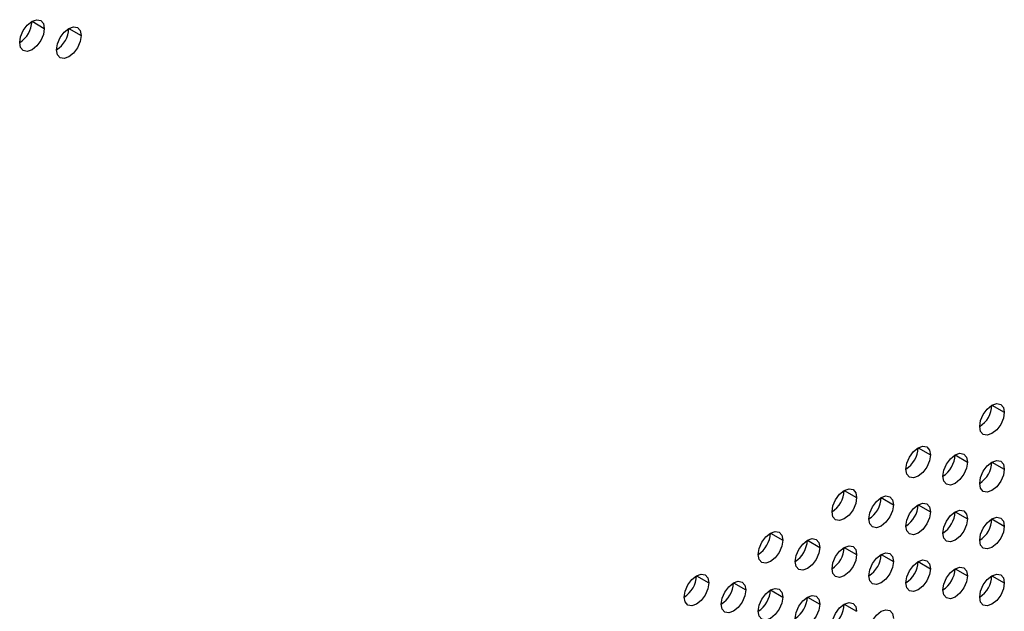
# Model space of a CAD drawing. Header units: millimetres. Extents: x 0 to 1118, y 0 to 864.
# Tile 194 of 256: x 947.43 to 954.5, y 680.67 to 684.92. Entities that reach past the tile are written whole.
import ezdxf

# ---------------------------------------------------------------- set-up
doc = ezdxf.new("R2010")
doc.units = ezdxf.units.MM

msp = doc.modelspace()

# ---------------------------------------------------------------- linework, layer by layer
at = {"color": 7, "linetype": 'Continuous', "lineweight": 25}
for p, q in [((947.5209, 684.9098), (947.6092, 684.8587)), ((947.786, 684.8587), (947.8744, 684.8077)), ((954.4151, 682.1533), (954.5035, 682.1023)), ((953.8848, 681.8471), (953.9732, 681.7961)), ((954.15, 681.7961), (954.2384, 681.7451)), ((954.4151, 681.745), (954.5035, 681.694)), ((953.3545, 681.541), (953.4429, 681.49)), ((953.6196, 681.4899), (953.708, 681.4389)), ((953.8848, 681.4389), (953.9732, 681.3878)), ((954.15, 681.3878), (954.2384, 681.3368)), ((954.4151, 681.3367), (954.5035, 681.2857)), ((952.8242, 681.2348), (952.9125, 681.1838)), ((953.0893, 681.1838), (953.1777, 681.1327)), ((953.3545, 681.1327), (953.4429, 681.0817)), ((953.6196, 681.0817), (953.708, 681.0306)), ((953.8848, 681.0306), (953.9732, 680.9796)), ((954.15, 680.9795), (954.2384, 680.9285)), ((952.2938, 680.9287), (952.3822, 680.8777)), ((952.559, 680.8776), (952.6474, 680.8266)), ((954.4151, 680.9285), (954.5035, 680.8775)), ((952.8242, 680.8266), (952.9125, 680.7755)), ((953.0893, 680.7755), (953.1777, 680.7245)), ((953.3545, 680.7244), (953.4429, 680.6734))]:
    msp.add_line(p, q, dxfattribs=at)
at = {"color": 7, "linetype": 'Continuous', "lineweight": 25, "flags": 128}
for points in [[(947.4325, 684.7567), (947.4392, 684.7996), (947.4584, 684.8438), (947.487, 684.8825), (947.5209, 684.9098), (947.5547, 684.9215), (947.5834, 684.916), (947.6025, 684.8939), (947.6092, 684.8587)], [(947.6092, 684.8587), (947.6025, 684.8158), (947.5834, 684.7716), (947.5547, 684.7329), (947.5209, 684.7056), (947.487, 684.6939), (947.4584, 684.6995), (947.4392, 684.7215), (947.4325, 684.7567)], [(947.6976, 684.7056), (947.7044, 684.7486), (947.7235, 684.7927), (947.7522, 684.8314), (947.786, 684.8587), (947.8198, 684.8705), (947.8485, 684.8649), (947.8677, 684.8429), (947.8744, 684.8077)], [(947.8744, 684.8077), (947.8677, 684.7647), (947.8485, 684.7206), (947.8198, 684.6819), (947.786, 684.6546), (947.7522, 684.6428), (947.7235, 684.6484), (947.7044, 684.6704), (947.6976, 684.7056)], [(954.3268, 682.0002), (954.3335, 682.0432), (954.3526, 682.0873), (954.3813, 682.126), (954.4151, 682.1533), (954.449, 682.1651), (954.4776, 682.1595), (954.4968, 682.1374), (954.5035, 682.1023)], [(954.5035, 682.1023), (954.4968, 682.0593), (954.4776, 682.0151), (954.449, 681.9765), (954.4151, 681.9492), (954.3813, 681.9374), (954.3526, 681.943), (954.3335, 681.965), (954.3268, 682.0002)], [(953.7964, 681.6941), (953.8032, 681.737), (953.8223, 681.7812), (953.851, 681.8199), (953.8848, 681.8472), (953.9186, 681.8589), (953.9473, 681.8533), (953.9665, 681.8313), (953.9732, 681.7961)], [(953.9732, 681.7961), (953.9665, 681.7532), (953.9473, 681.709), (953.9186, 681.6703), (953.8848, 681.643), (953.851, 681.6313), (953.8223, 681.6368), (953.8032, 681.6589), (953.7964, 681.6941)], [(954.0616, 681.643), (954.0683, 681.6859), (954.0875, 681.7301), (954.1162, 681.7688), (954.15, 681.7961), (954.1838, 681.8078), (954.2125, 681.8023), (954.2316, 681.7802), (954.2384, 681.7451)], [(954.2384, 681.7451), (954.2316, 681.7021), (954.2125, 681.6579), (954.1838, 681.6193), (954.15, 681.592), (954.1162, 681.5802), (954.0875, 681.5858), (954.0683, 681.6078), (954.0616, 681.643)], [(954.3268, 681.5919), (954.3335, 681.6349), (954.3526, 681.6791), (954.3813, 681.7177), (954.4151, 681.745), (954.449, 681.7568), (954.4776, 681.7512), (954.4968, 681.7292), (954.5035, 681.694)], [(954.5035, 681.694), (954.4968, 681.651), (954.4776, 681.6069), (954.449, 681.5682), (954.4151, 681.5409), (954.3813, 681.5291), (954.3526, 681.5347), (954.3335, 681.5568), (954.3268, 681.5919)], [(953.2661, 681.3879), (953.2728, 681.4308), (953.292, 681.475), (953.3207, 681.5137), (953.3545, 681.541), (953.3883, 681.5528), (953.417, 681.5472), (953.4361, 681.5251), (953.4429, 681.49)], [(953.4429, 681.49), (953.4361, 681.447), (953.417, 681.4028), (953.3883, 681.3642), (953.3545, 681.3369), (953.3207, 681.3251), (953.292, 681.3307), (953.2728, 681.3527), (953.2661, 681.3879)], [(953.5313, 681.3368), (953.538, 681.3798), (953.5571, 681.424), (953.5858, 681.4626), (953.6196, 681.4899), (953.6535, 681.5017), (953.6821, 681.4961), (953.7013, 681.4741), (953.708, 681.4389)], [(953.708, 681.4389), (953.7013, 681.396), (953.6821, 681.3518), (953.6535, 681.3131), (953.6196, 681.2858), (953.5858, 681.274), (953.5571, 681.2796), (953.538, 681.3017), (953.5313, 681.3368)], [(953.7964, 681.2858), (953.8032, 681.3287), (953.8223, 681.3729), (953.851, 681.4116), (953.8848, 681.4389), (953.9186, 681.4506), (953.9473, 681.4451), (953.9665, 681.423), (953.9732, 681.3878)], [(953.9732, 681.3878), (953.9665, 681.3449), (953.9473, 681.3007), (953.9186, 681.262), (953.8848, 681.2347), (953.851, 681.223), (953.8223, 681.2286), (953.8032, 681.2506), (953.7964, 681.2858)], [(954.0616, 681.2347), (954.0683, 681.2777), (954.0875, 681.3218), (954.1162, 681.3605), (954.15, 681.3878), (954.1838, 681.3996), (954.2125, 681.394), (954.2316, 681.372), (954.2384, 681.3368)], [(954.2384, 681.3368), (954.2316, 681.2938), (954.2125, 681.2497), (954.1838, 681.211), (954.15, 681.1837), (954.1162, 681.1719), (954.0875, 681.1775), (954.0683, 681.1996), (954.0616, 681.2347)], [(954.3268, 681.1837), (954.3335, 681.2266), (954.3526, 681.2708), (954.3813, 681.3095), (954.4151, 681.3368), (954.449, 681.3485), (954.4776, 681.3429), (954.4968, 681.3209), (954.5035, 681.2857)], [(952.7358, 681.0818), (952.7425, 681.1247), (952.7617, 681.1689), (952.7903, 681.2075), (952.8242, 681.2348), (952.858, 681.2466), (952.8867, 681.241), (952.9058, 681.219), (952.9125, 681.1838)], [(954.5035, 681.2857), (954.4968, 681.2428), (954.4776, 681.1986), (954.449, 681.1599), (954.4151, 681.1326), (954.3813, 681.1209), (954.3526, 681.1264), (954.3335, 681.1485), (954.3268, 681.1837)], [(952.9125, 681.1838), (952.9058, 681.1409), (952.8867, 681.0967), (952.858, 681.058), (952.8242, 681.0307), (952.7903, 681.019), (952.7617, 681.0245), (952.7425, 681.0466), (952.7358, 681.0818)], [(953.0009, 681.0307), (953.0077, 681.0736), (953.0268, 681.1178), (953.0555, 681.1565), (953.0893, 681.1838), (953.1231, 681.1955), (953.1518, 681.19), (953.171, 681.1679), (953.1777, 681.1327)], [(953.1777, 681.1327), (953.171, 681.0898), (953.1518, 681.0456), (953.1231, 681.0069), (953.0893, 680.9797), (953.0555, 680.9679), (953.0268, 680.9735), (953.0077, 680.9955), (953.0009, 681.0307)], [(953.2661, 680.9796), (953.2728, 681.0226), (953.292, 681.0668), (953.3207, 681.1054), (953.3545, 681.1327), (953.3883, 681.1445), (953.417, 681.1389), (953.4361, 681.1169), (953.4429, 681.0817)], [(953.5313, 680.9286), (953.538, 680.9715), (953.5571, 681.0157), (953.5858, 681.0544), (953.6196, 681.0817), (953.6535, 681.0934), (953.6821, 681.0879), (953.7013, 681.0658), (953.708, 681.0306)], [(953.4429, 681.0817), (953.4361, 681.0387), (953.417, 680.9946), (953.3883, 680.9559), (953.3545, 680.9286), (953.3207, 680.9168), (953.292, 680.9224), (953.2728, 680.9445), (953.2661, 680.9796)], [(953.708, 681.0306), (953.7013, 680.9877), (953.6821, 680.9435), (953.6535, 680.9048), (953.6196, 680.8775), (953.5858, 680.8658), (953.5571, 680.8713), (953.538, 680.8934), (953.5313, 680.9286)], [(953.7964, 680.8775), (953.8032, 680.9205), (953.8223, 680.9646), (953.851, 681.0033), (953.8848, 681.0306), (953.9186, 681.0424), (953.9473, 681.0368), (953.9665, 681.0147), (953.9732, 680.9796)], [(953.9732, 680.9796), (953.9665, 680.9366), (953.9473, 680.8925), (953.9186, 680.8538), (953.8848, 680.8265), (953.851, 680.8147), (953.8223, 680.8203), (953.8032, 680.8423), (953.7964, 680.8775)], [(954.0616, 680.8265), (954.0683, 680.8694), (954.0875, 680.9136), (954.1162, 680.9523), (954.15, 680.9796), (954.1838, 680.9913), (954.2125, 680.9857), (954.2316, 680.9637), (954.2384, 680.9285)], [(952.2054, 680.7756), (952.2122, 680.8185), (952.2313, 680.8627), (952.26, 680.9014), (952.2938, 680.9287), (952.3276, 680.9404), (952.3563, 680.9349), (952.3755, 680.9128), (952.3822, 680.8777)], [(952.3822, 680.8777), (952.3755, 680.8347), (952.3563, 680.7905), (952.3276, 680.7519), (952.2938, 680.7246), (952.26, 680.7128), (952.2313, 680.7184), (952.2122, 680.7404), (952.2054, 680.7756)], [(952.4706, 680.7245), (952.4773, 680.7675), (952.4965, 680.8117), (952.5252, 680.8503), (952.559, 680.8776), (952.5928, 680.8894), (952.6215, 680.8838), (952.6406, 680.8618), (952.6474, 680.8266)], [(954.2384, 680.9285), (954.2316, 680.8856), (954.2125, 680.8414), (954.1838, 680.8027), (954.15, 680.7754), (954.1162, 680.7637), (954.0875, 680.7692), (954.0683, 680.7913), (954.0616, 680.8265)], [(954.3268, 680.7754), (954.3335, 680.8183), (954.3526, 680.8625), (954.3813, 680.9012), (954.4151, 680.9285), (954.449, 680.9403), (954.4776, 680.9347), (954.4968, 680.9126), (954.5035, 680.8775)], [(954.5035, 680.8775), (954.4968, 680.8345), (954.4776, 680.7903), (954.449, 680.7517), (954.4151, 680.7244), (954.3813, 680.7126), (954.3526, 680.7182), (954.3335, 680.7402), (954.3268, 680.7754)], [(952.6474, 680.8266), (952.6406, 680.7836), (952.6215, 680.7395), (952.5928, 680.7008), (952.559, 680.6735), (952.5252, 680.6617), (952.4965, 680.6673), (952.4773, 680.6894), (952.4706, 680.7245)], [(952.7358, 680.6735), (952.7425, 680.7164), (952.7617, 680.7606), (952.7903, 680.7993), (952.8242, 680.8266), (952.858, 680.8383), (952.8867, 680.8328), (952.9058, 680.8107), (952.9125, 680.7755)], [(952.9125, 680.7755), (952.9058, 680.7326), (952.8867, 680.6884), (952.858, 680.6497), (952.8242, 680.6224), (952.7903, 680.6107), (952.7617, 680.6163), (952.7425, 680.6383), (952.7358, 680.6735)], [(953.0009, 680.6224), (953.0077, 680.6654), (953.0268, 680.7095), (953.0555, 680.7482), (953.0893, 680.7755), (953.1231, 680.7873), (953.1518, 680.7817), (953.171, 680.7596), (953.1777, 680.7245)], [(953.2661, 680.5714), (953.2728, 680.6143), (953.292, 680.6585), (953.3207, 680.6972), (953.3545, 680.7245), (953.3883, 680.7362), (953.417, 680.7306), (953.4361, 680.7086), (953.4429, 680.6734)], [(953.1777, 680.7245), (953.171, 680.6815), (953.1518, 680.6374), (953.1231, 680.5987), (953.0893, 680.5714), (953.0555, 680.5596), (953.0268, 680.5652), (953.0077, 680.5872), (953.0009, 680.6224)], [(953.5313, 680.5203), (953.538, 680.5632), (953.5571, 680.6074), (953.5858, 680.6461), (953.6196, 680.6734), (953.6535, 680.6852), (953.6821, 680.6796), (953.7013, 680.6575), (953.708, 680.6224)]]:
    msp.add_lwpolyline(points, dxfattribs=at)
at = {"color": 7, "linetype": 'Continuous', "lineweight": 25}
for centre in [(947.329, 684.9185), (947.5941, 684.8674), (954.2232, 682.162), (953.6929, 681.8559), (953.9581, 681.8048), (954.2232, 681.7538), (953.1626, 681.5497), (953.4277, 681.4987), (953.6929, 681.4476), (953.9581, 681.3965), (954.2232, 681.3455), (952.6323, 681.2436), (952.8974, 681.1925), (953.1626, 681.1414), (953.4277, 681.0904), (953.6929, 681.0393), (953.9581, 680.9883), (952.1019, 680.9374), (952.3671, 680.8863), (954.2232, 680.9372), (952.6323, 680.8353), (952.8974, 680.7842), (953.1626, 680.7332)]:
    msp.add_arc(centre, 0.1921, 302.60548, 357.39452, dxfattribs=at)

doc.saveas('drawing.dxf')
